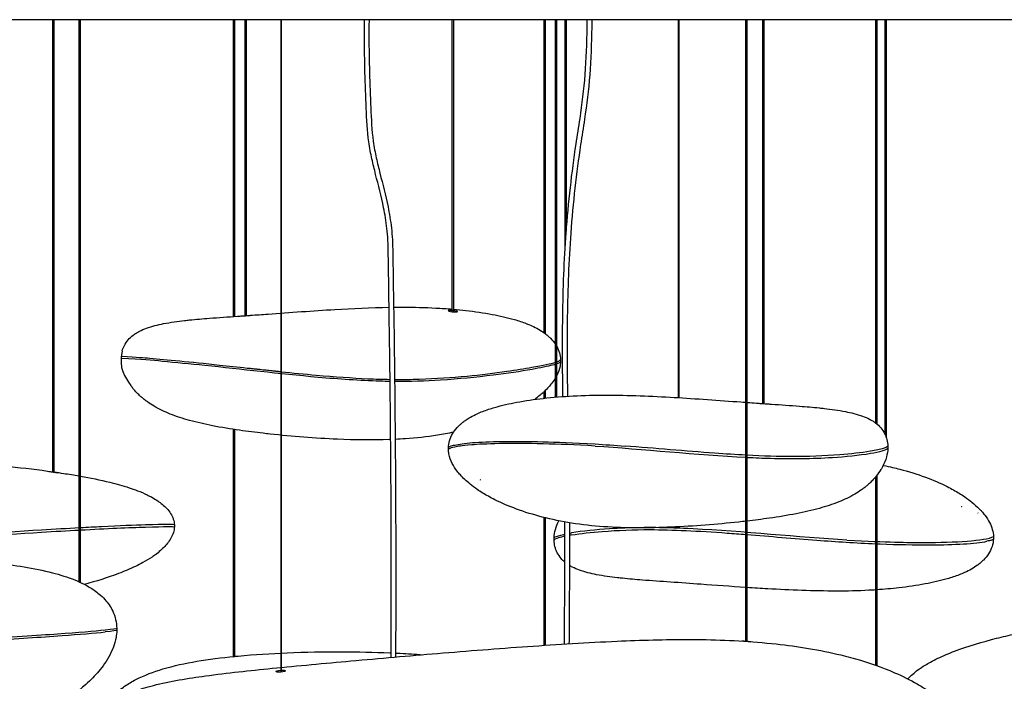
# Model space of a CAD drawing. Header units: centimetres. Extents: x 176 to 739, y 180 to 597.
# Tile 4 of 21: x 214 to 262, y 353 to 385. Entities that reach past the tile are written whole.
import ezdxf

# ---------------------------------------------------------------- set-up
doc = ezdxf.new("R2010")
doc.units = ezdxf.units.CM
doc.layers.add('Livello 01', color=18, linetype='Continuous', true_color=0x000000)
doc.layers.add('Make2D$Visibile$Curve', color=18, linetype='Continuous', true_color=0x000000)

msp = doc.modelspace()

# ---------------------------------------------------------------- linework, layer by layer
at = {"layer": 'Livello 01'}
for points, degree in [([(219.251, 368.553), (219.051, 367.696), (219.384, 367.297), (219.661, 366.878)], 3), ([(225.283, 367.726), (226.402, 367.612), (226.909, 367.551)], 2), ([(254.261, 359.405), (256.295, 359.303), (258.053, 359.279), (260.183, 359.331), (261.153, 359.477), (261.347, 359.578)], 3)]:
    msp.add_open_spline(points, degree=degree, dxfattribs=at)
at = {"layer": 'Make2D$Visibile$Curve', "color": 18, "lineweight": -3, "true_color": 0x000000}
msp.add_lwpolyline([(261.348, 359.577), (261.347, 359.474)], dxfattribs=at)
for points, knots in [([(232.816, 384.559), (226.2, 384.559), (212.408, 384.559), (194.289, 384.559), (181.431, 384.559), (178.336, 384.559), (178.335, 384.559)], [0, 0, 0, 0, 20.176073, 42.050406, 64.035765, 86.985036, 86.985036, 86.985036, 86.985036]), ([(232.216, 364.813), (232.162, 369.637), (232.141, 371.088), (232.118, 372.539), (232.113, 372.857), (232.107, 373.176), (232.101, 373.494), (232.101, 373.541), (232.1, 373.589), (232.098, 373.636), (232.096, 373.731), (232.093, 373.825), (232.088, 373.918), (232.077, 374.106), (232.061, 374.289), (232.041, 374.468), (232.02, 374.644), (231.996, 374.816), (231.969, 374.983), (231.942, 375.15), (231.912, 375.312), (231.88, 375.47), (231.766, 376.036), (231.625, 376.561), (231.493, 377.087), (231.432, 377.333), (231.373, 377.578), (231.316, 377.836), (231.26, 378.096), (231.205, 378.372), (231.164, 378.663), (231.092, 379.178), (231.065, 379.741), (231.041, 380.294), (230.991, 381.439), (230.958, 382.587), (230.955, 383.744), (230.954, 384.015), (230.955, 384.287), (230.958, 384.559)], [38.90909, 38.90909, 38.90909, 38.90909, 43.264529, 43.264529, 43.264529, 44.220239, 44.220239, 44.220239, 44.362708, 44.362708, 44.362708, 44.647644, 44.647644, 44.647644, 45.219411, 45.219411, 45.219411, 45.78499, 45.78499, 45.78499, 46.352332, 46.352332, 46.352332, 48.401266, 48.401266, 48.401266, 49.341027, 49.341027, 49.341027, 50.303887, 50.303887, 50.303887, 51.996047, 51.996047, 51.996047, 55.462286, 55.462286, 55.462286, 56.279169, 56.279169, 56.279169, 56.279169]), ([(231.175, 384.559), (231.172, 384.288), (231.171, 384.016), (231.171, 383.744), (231.174, 382.593), (231.208, 381.445), (231.257, 380.305), (231.28, 379.762), (231.308, 379.196), (231.379, 378.691), (231.419, 378.405), (231.472, 378.138), (231.528, 377.882), (231.584, 377.629), (231.643, 377.382), (231.703, 377.14), (231.837, 376.605), (231.976, 376.092), (232.093, 375.513), (232.125, 375.352), (232.156, 375.187), (232.183, 375.017), (232.211, 374.847), (232.235, 374.672), (232.256, 374.492), (232.277, 374.31), (232.294, 374.122), (232.304, 373.93), (232.309, 373.835), (232.313, 373.738), (232.315, 373.642), (232.316, 373.594), (232.317, 373.546), (232.318, 373.498), (232.324, 373.18), (232.33, 372.861), (232.335, 372.542), (232.413, 367.747), (232.464, 362.948), (232.467, 358.154), (232.468, 356.687), (232.464, 355.221), (232.456, 353.756)], [2.577388, 2.577388, 2.577388, 2.577388, 3.393565, 3.393565, 3.393565, 6.849259, 6.849259, 6.849259, 8.525497, 8.525497, 8.525497, 9.471649, 9.471649, 9.471649, 10.406055, 10.406055, 10.406055, 12.463707, 12.463707, 12.463707, 13.038473, 13.038473, 13.038473, 13.613422, 13.613422, 13.613422, 14.197602, 14.197602, 14.197602, 14.488545, 14.488545, 14.488545, 14.632133, 14.632133, 14.632133, 15.589419, 15.589419, 15.589419, 29.986643, 29.986643, 29.986643, 34.387216, 34.387216, 34.387216, 34.387216]), ([(287.328, 384.559), (287.329, 384.559), (286.723, 384.559), (284.441, 384.559), (281.662, 384.559), (278.14, 384.559), (272.599, 384.559), (264.38, 384.559), (254.778, 384.559), (244.127, 384.559), (236.604, 384.559), (232.844, 384.559)], [0, 0, 0, 0, 9.972505, 19.94501, 25.346355, 30.747701, 41.550392, 52.407913, 63.265435, 74.598986, 85.921471, 85.921471, 85.921471, 85.921471]), ([(240.546, 366.348), (240.526, 367.63), (240.517, 368.913), (240.535, 370.202), (240.554, 371.561), (240.604, 372.922), (240.702, 374.266), (240.756, 374.999), (240.824, 375.727), (240.904, 376.448), (240.984, 377.159), (241.075, 377.863), (241.18, 378.556), (241.242, 378.968), (241.309, 379.376), (241.37, 379.787), (241.474, 380.485), (241.561, 381.19), (241.617, 381.911), (241.676, 382.662), (241.702, 383.429), (241.717, 384.197), (241.719, 384.319), (241.721, 384.441), (241.723, 384.564)], [31.053306, 31.053306, 31.053306, 31.053306, 34.90931, 34.90931, 34.90931, 38.99426, 38.99426, 38.99426, 41.219055, 41.219055, 41.219055, 43.413633, 43.413633, 43.413633, 44.718964, 44.718964, 44.718964, 46.936281, 46.936281, 46.936281, 49.24851, 49.24851, 49.24851, 49.616309, 49.616309, 49.616309, 49.616309]), ([(241.943, 384.559), (241.941, 384.437), (241.939, 384.314), (241.937, 384.192), (241.922, 383.42), (241.896, 382.651), (241.837, 381.895), (241.78, 381.169), (241.692, 380.456), (241.588, 379.754), (241.527, 379.344), (241.459, 378.936), (241.397, 378.524), (241.293, 377.833), (241.202, 377.132), (241.123, 376.424), (241.043, 375.706), (240.975, 374.98), (240.921, 374.25), (240.823, 372.91), (240.774, 371.554), (240.755, 370.199), (240.737, 368.926), (240.746, 367.644), (240.766, 366.361)], [2.572345, 2.572345, 2.572345, 2.572345, 2.94028, 2.94028, 2.94028, 5.263826, 5.263826, 5.263826, 7.497544, 7.497544, 7.497544, 8.802183, 8.802183, 8.802183, 10.988979, 10.988979, 10.988979, 13.205572, 13.205572, 13.205572, 17.277571, 17.277571, 17.277571, 21.123156, 21.123156, 21.123156, 21.123156]), ([(225.442, 370.273), (225.727, 370.294), (226.013, 370.314), (226.295, 370.335), (227.338, 370.411), (228.482, 370.495), (229.518, 370.555), (230.377, 370.604), (231.27, 370.644), (232.148, 370.659)], [5.809986, 5.809986, 5.809986, 5.809986, 6.669544, 6.669544, 6.669544, 9.933717, 9.933717, 9.933717, 12.592422, 12.592422, 12.592422, 12.592422]), ([(232.368, 370.662), (232.522, 370.664), (232.675, 370.665), (232.827, 370.665), (233.349, 370.665), (233.881, 370.654), (234.405, 370.626), (234.67, 370.613), (234.937, 370.595), (235.204, 370.572)], [12.815074, 12.815074, 12.815074, 12.815074, 13.283566, 13.283566, 13.283566, 14.870365, 14.870365, 14.870365, 15.67254, 15.67254, 15.67254, 15.67254]), ([(219.786, 369.318), (219.796, 369.326), (219.81, 369.336), (219.82, 369.344), (219.832, 369.352), (219.843, 369.36), (219.855, 369.368), (219.879, 369.384), (219.903, 369.4), (219.928, 369.415), (219.978, 369.447), (220.029, 369.476), (220.082, 369.503), (220.192, 369.56), (220.308, 369.608), (220.425, 369.651), (220.689, 369.747), (220.973, 369.817), (221.249, 369.87), (221.581, 369.935), (221.928, 369.983), (222.264, 370.021), (222.349, 370.031), (222.427, 370.039), (222.5, 370.047), (222.819, 370.08), (223.142, 370.107), (223.462, 370.132), (223.913, 370.168), (224.365, 370.198), (224.816, 370.229), (224.875, 370.233), (224.934, 370.238), (224.993, 370.242)], [0.000181, 0.000181, 0.000181, 0.000181, 0.042991, 0.042991, 0.042991, 0.086218, 0.086218, 0.086218, 0.17349, 0.17349, 0.17349, 0.351933, 0.351933, 0.351933, 0.728909, 0.728909, 0.728909, 1.589486, 1.589486, 1.589486, 2.619174, 2.619174, 2.619174, 2.856204, 2.856204, 2.856204, 3.822855, 3.822855, 3.822855, 5.180509, 5.180509, 5.180509, 5.359352, 5.359352, 5.359352, 5.359352]), ([(224.993, 370.242), (225.001, 370.242), (225.066, 370.244), (225.35, 370.263), (225.442, 370.273), (225.442, 370.273)], [0.0245923, 0.0245923, 0.0245923, 0.0245923, 0.391079, 0.391079, 0.7878926, 0.7878926, 0.7878926, 0.7878926]), ([(235, 370.495), (235, 370.481), (235.075, 370.456), (235.33, 370.428), (235.45, 370.439), (235.45, 370.454)], [0, 0, 0, 0, 0.370756, 0.370756, 0.7794876, 0.7794876, 0.7794876, 0.7794876]), ([(235.252, 370.568), (235.453, 370.551), (235.654, 370.531), (235.854, 370.508), (236.279, 370.459), (236.71, 370.397), (237.13, 370.318), (237.487, 370.251), (237.85, 370.17), (238.197, 370.069), (238.39, 370.013), (238.586, 369.949), (238.773, 369.876), (238.861, 369.842), (238.949, 369.806), (239.034, 369.768), (239.148, 369.716), (239.259, 369.661), (239.366, 369.6), (239.464, 369.544), (239.554, 369.486), (239.643, 369.422)], [15.721186, 15.721186, 15.721186, 15.721186, 16.326248, 16.326248, 16.326248, 17.618802, 17.618802, 17.618802, 18.720216, 18.720216, 18.720216, 19.335183, 19.335183, 19.335183, 19.622232, 19.622232, 19.622232, 20.00468, 20.00468, 20.00468, 20.352912, 20.352912, 20.352912, 20.352912]), ([(219.251, 368.553), (219.276, 368.641), (219.309, 368.727), (219.352, 368.809), (219.402, 368.907), (219.463, 368.999), (219.535, 369.083), (219.61, 369.17), (219.694, 369.249), (219.786, 369.318)], [0.3699809, 0.3699809, 0.3699809, 0.3699809, 0.6491848, 0.6491848, 0.6491848, 0.9821496, 0.9821496, 0.9821496, 1.3307877, 1.3307877, 1.3307877, 1.3307877]), ([(239.643, 369.422), (239.699, 369.382), (239.752, 369.339), (239.804, 369.295), (239.808, 369.291), (239.813, 369.287), (239.819, 369.282), (239.863, 369.244), (239.906, 369.204), (239.947, 369.162), (240.035, 369.072), (240.116, 368.974), (240.186, 368.867), (240.187, 368.865), (240.189, 368.863), (240.19, 368.861)], [0.0902388, 0.0902388, 0.0902388, 0.0902388, 0.3087749, 0.3087749, 0.3087749, 0.3303397, 0.3303397, 0.3303397, 0.5180425, 0.5180425, 0.5180425, 0.9239575, 0.9239575, 0.9239575, 0.9312179, 0.9312179, 0.9312179, 0.9312179]), ([(232.193, 367.077), (232.034, 367.079), (231.875, 367.083), (230.712, 367.116), (229.718, 367.185), (226.798, 367.444), (225.019, 367.664), (222.518, 367.918), (221.836, 367.985), (220.684, 368.097), (220.227, 368.137), (219.195, 368.193)], [7.316778, 7.316778, 7.316778, 7.316778, 7.795468, 7.795468, 10.798067, 10.798067, 16.554203, 16.554203, 18.890988, 18.890988, 20.708988, 20.708988, 20.708988, 20.708988]), ([(220.589, 368.202), (221.367, 368.135), (222.533, 368.025), (224.378, 367.825), (224.824, 367.776), (225.283, 367.726)], [-18.164248, -18.164248, -18.164248, -18.164248, -14.029247, -14.029247, -12.786787, -12.786787, -12.786787, -12.786787]), ([(240.426, 368.009), (240.367, 367.972), (240.357, 367.967), (240.318, 367.949), (240.285, 367.936), (240.244, 367.922)], [0, 0, 0, 0, 0.1802336, 0.1802336, 0.5826325, 0.5826325, 0.5826325, 0.5826325]), ([(226.936, 367.548), (227.493, 367.49), (228.056, 367.435), (229.519, 367.303), (230.348, 367.245), (231.484, 367.194), (231.833, 367.183), (232.175, 367.178)], [-11.333295, -11.333295, -11.333295, -11.333295, -9.893623, -9.893623, -7.57216, -7.57216, -6.494524, -6.494524, -6.494524, -6.494524]), ([(239.054, 367.661), (238.485, 367.559), (237.858, 367.462), (236.349, 367.276), (235.505, 367.193), (233.897, 367.093), (233.157, 367.071), (232.411, 367.075)], [0, 0, 0, 0, 2.198088, 2.198088, 4.847535, 4.847535, 7.098457, 7.098457, 7.098457, 7.098457]), ([(232.415, 367.175), (232.821, 367.172), (233.216, 367.176), (234.395, 367.213), (235.16, 367.265), (236.574, 367.401), (237.223, 367.481), (237.84, 367.568)], [-6.240676, -6.240676, -6.240676, -6.240676, -4.945371, -4.945371, -2.319652, -2.319652, 0, 0, 0, 0]), ([(220.137, 366.354), (220.075, 366.41), (220.015, 366.468), (219.956, 366.528), (219.89, 366.597), (219.826, 366.669), (219.765, 366.743), (219.73, 366.787), (219.695, 366.832), (219.661, 366.878)], [0.1230599, 0.1230599, 0.1230599, 0.1230599, 0.3742718, 0.3742718, 0.3742718, 0.6619734, 0.6619734, 0.6619734, 0.8326807, 0.8326807, 0.8326807, 0.8326807]), ([(240.191, 367.265), (240.135, 367.168), (240.072, 367.075), (240.004, 366.987), (239.956, 366.925), (239.906, 366.865), (239.853, 366.806), (239.785, 366.73), (239.712, 366.657), (239.638, 366.587)], [0.9341707, 0.9341707, 0.9341707, 0.9341707, 1.2745296, 1.2745296, 1.2745296, 1.5142603, 1.5142603, 1.5142603, 1.8266795, 1.8266795, 1.8266795, 1.8266795]), ([(232.171, 364.265), (231.33, 364.235), (230.486, 364.248), (229.652, 364.283), (228.576, 364.329), (227.462, 364.417), (226.398, 364.532), (226.278, 364.545), (226.167, 364.557), (226.065, 364.569), (225.686, 364.612), (225.299, 364.661), (224.92, 364.715), (224.488, 364.777), (224.048, 364.848), (223.618, 364.933), (223.247, 365.006), (222.869, 365.091), (222.503, 365.192), (222.189, 365.279), (221.873, 365.381), (221.569, 365.502), (221.304, 365.608), (221.045, 365.73), (220.799, 365.875), (220.685, 365.941), (220.575, 366.013), (220.468, 366.089), (220.416, 366.126), (220.365, 366.165), (220.315, 366.204), (220.29, 366.224), (220.266, 366.244), (220.242, 366.264), (220.227, 366.276), (220.169, 366.326), (220.143, 366.349)], [8.207474, 8.207474, 8.207474, 8.207474, 10.737997, 10.737997, 10.737997, 14.038313, 14.038313, 14.038313, 14.377937, 14.377937, 14.377937, 15.547607, 15.547607, 15.547607, 16.882474, 16.882474, 16.882474, 18.03789, 18.03789, 18.03789, 19.027132, 19.027132, 19.027132, 19.885397, 19.885397, 19.885397, 20.280174, 20.280174, 20.280174, 20.471534, 20.471534, 20.471534, 20.565965, 20.565965, 20.565965, 20.690317, 20.690317, 20.690317, 20.690317]), ([(235.866, 365.221), (235.932, 365.266), (236.001, 365.308), (236.074, 365.35), (236.181, 365.411), (236.292, 365.466), (236.406, 365.518), (236.491, 365.556), (236.579, 365.592), (236.666, 365.626), (236.854, 365.699), (237.05, 365.763), (237.243, 365.819), (237.59, 365.92), (237.953, 366.001), (238.309, 366.068), (238.729, 366.147), (239.161, 366.209), (239.586, 366.258), (240.067, 366.313), (240.553, 366.351), (241.035, 366.376), (241.559, 366.404), (242.091, 366.415), (242.612, 366.415), (243.703, 366.415), (244.839, 366.367), (245.922, 366.305), (246.957, 366.245), (248.102, 366.161), (249.145, 366.085), (249.427, 366.064), (249.712, 366.044), (249.998, 366.023)], [0.123756, 0.123756, 0.123756, 0.123756, 0.381897, 0.381897, 0.381897, 0.764345, 0.764345, 0.764345, 1.051394, 1.051394, 1.051394, 1.666361, 1.666361, 1.666361, 2.767775, 2.767775, 2.767775, 4.060329, 4.060329, 4.060329, 5.516212, 5.516212, 5.516212, 7.103011, 7.103011, 7.103011, 10.45286, 10.45286, 10.45286, 13.717033, 13.717033, 13.717033, 14.576587, 14.576587, 14.576587, 14.576587]), ([(239.592, 366.544), (239.525, 366.483), (239.456, 366.423), (239.385, 366.366), (239.318, 366.312), (239.25, 366.259), (239.181, 366.209)], [0.2460688, 0.2460688, 0.2460688, 0.2460688, 0.524727, 0.524727, 0.524727, 0.7865184, 0.7865184, 0.7865184, 0.7865184]), ([(249.998, 366.023), (250.004, 366.023), (250.076, 366.015), (250.361, 365.994), (250.448, 365.991), (250.448, 365.992)], [0.0179167, 0.0179167, 0.0179167, 0.0179167, 0.386178, 0.386178, 0.7869988, 0.7869988, 0.7869988, 0.7869988]), ([(250.447, 365.992), (250.506, 365.988), (250.565, 365.983), (250.624, 365.979), (251.075, 365.948), (251.526, 365.918), (251.978, 365.882), (252.298, 365.857), (252.62, 365.83), (252.94, 365.797), (253.013, 365.789), (253.091, 365.781), (253.175, 365.771), (253.511, 365.733), (253.859, 365.685), (254.19, 365.62), (254.466, 365.567), (254.751, 365.497), (255.015, 365.401), (255.132, 365.358), (255.247, 365.31), (255.358, 365.253), (255.41, 365.226), (255.462, 365.197), (255.512, 365.165), (255.537, 365.15), (255.561, 365.134), (255.585, 365.118), (255.596, 365.11), (255.608, 365.102), (255.62, 365.094), (255.63, 365.086), (255.644, 365.076), (255.654, 365.068)], [15.027162, 15.027162, 15.027162, 15.027162, 15.206068, 15.206068, 15.206068, 16.563722, 16.563722, 16.563722, 17.530373, 17.530373, 17.530373, 17.767403, 17.767403, 17.767403, 18.797091, 18.797091, 18.797091, 19.657668, 19.657668, 19.657668, 20.034644, 20.034644, 20.034644, 20.213087, 20.213087, 20.213087, 20.300359, 20.300359, 20.300359, 20.343586, 20.343586, 20.343586, 20.386396, 20.386396, 20.386396, 20.386396]), ([(235.017, 363.952), (235.038, 364.189), (235.123, 364.416), (235.254, 364.617), (235.323, 364.724), (235.405, 364.822), (235.493, 364.912), (235.534, 364.954), (235.577, 364.994), (235.621, 365.032), (235.626, 365.037), (235.631, 365.041), (235.636, 365.045), (235.685, 365.087), (235.736, 365.128), (235.793, 365.169)], [0.392665, 0.392665, 0.392665, 0.392665, 1.153661, 1.153661, 1.153661, 1.559576, 1.559576, 1.559576, 1.747279, 1.747279, 1.747279, 1.768844, 1.768844, 1.768844, 1.976973, 1.976973, 1.976973, 1.976973]), ([(255.654, 365.068), (255.746, 364.999), (255.83, 364.92), (255.905, 364.833), (255.976, 364.749), (256.038, 364.657), (256.088, 364.559), (256.185, 364.371), (256.235, 364.163), (256.242, 363.952)], [0.029504, 0.029504, 0.029504, 0.029504, 0.378142, 0.378142, 0.378142, 0.711107, 0.711107, 0.711107, 1.352224, 1.352224, 1.352224, 1.352224]), ([(232.237, 353.739), (232.246, 355.211), (232.25, 356.683), (232.249, 358.154), (232.248, 360.373), (232.236, 362.593), (232.216, 364.813)], [24.451902, 24.451902, 24.451902, 24.451902, 28.870234, 28.870234, 28.870234, 35.5343, 35.5343, 35.5343, 35.5343]), ([(235.261, 364.622), (235.003, 364.567), (234.742, 364.519), (234.482, 364.478), (233.971, 364.396), (233.449, 364.34), (232.931, 364.305), (232.768, 364.294), (232.605, 364.284), (232.441, 364.277)], [5.085759, 5.085759, 5.085759, 5.085759, 5.881476, 5.881476, 5.881476, 7.445098, 7.445098, 7.445098, 7.936918, 7.936918, 7.936918, 7.936918]), ([(235.331, 364.004), (235.507, 364.043), (235.802, 364.086), (236.549, 364.149), (237.032, 364.167), (238.245, 364.182), (238.873, 364.177), (240.253, 364.144), (241.017, 364.115), (242.099, 364.054)], [0, 0, 0, 0, 1.778279, 1.778279, 3.558492, 3.558492, 5.703006, 5.703006, 7.807087, 7.807087, 7.807087, 7.807087]), ([(242.099, 363.952), (241.112, 364.012), (240.364, 364.041), (238.825, 364.077), (238.088, 364.081), (236.854, 364.058), (236.443, 364.035), (235.842, 363.988), (235.706, 363.969), (235.59, 363.952)], [-7.268111, -7.268111, -7.268111, -7.268111, -5.458814, -5.458814, -3.662088, -3.662088, -1.792787, -1.792787, 0, 0, 0, 0]), ([(249.386, 363.511), (248.903, 363.537), (248.398, 363.569), (246.478, 363.709), (244.979, 363.844), (243.547, 363.952)], [2.561117, 2.561117, 2.561117, 2.561117, 4.091459, 4.091459, 8.181671, 8.181671, 8.181671, 8.181671]), ([(235.328, 363.907), (235.194, 363.88), (235.073, 363.849), (235.021, 363.805), (235.015, 363.797), (235.013, 363.789)], [-4.710035, -4.710035, -4.710035, -4.710035, -3.430318, -3.430318, -3.157864, -3.157864, -3.157864, -3.157864]), ([(235.802, 362.337), (235.727, 362.407), (235.655, 362.48), (235.587, 362.556), (235.534, 362.615), (235.484, 362.675), (235.436, 362.737), (235.346, 362.853), (235.266, 362.976), (235.199, 363.106), (235.124, 363.254), (235.067, 363.41), (235.037, 363.572)], [0, 0, 0, 0, 0.312419, 0.312419, 0.312419, 0.55215, 0.55215, 0.55215, 0.998608, 0.998608, 0.998608, 1.508837, 1.508837, 1.508837, 1.508837]), ([(249.438, 363.408), (249.829, 363.387), (250.21, 363.371), (251.588, 363.331), (252.586, 363.343), (254.196, 363.445), (254.869, 363.511), (255.399, 363.602)], [7.191077, 7.191077, 7.191077, 7.191077, 8.385207, 8.385207, 11.663795, 11.663795, 13.767138, 13.767138, 13.767138, 13.767138]), ([(255.401, 363.702), (254.949, 363.626), (254.45, 363.574), (253.161, 363.472), (252.389, 363.442), (251.605, 363.444)], [0, 0, 0, 0, 1.704711, 1.704711, 4.11247, 4.11247, 4.11247, 4.11247]), ([(256.242, 363.843), (256.237, 363.703), (256.214, 363.564), (256.177, 363.429), (256.131, 363.262), (256.063, 363.101), (255.981, 362.949), (255.959, 362.907), (255.935, 362.866), (255.911, 362.826), (255.84, 362.71), (255.76, 362.598), (255.674, 362.493), (255.614, 362.419), (255.55, 362.347), (255.483, 362.278), (255.427, 362.22), (255.369, 362.164), (255.309, 362.11)], [0.066049, 0.066049, 0.066049, 0.066049, 0.488986, 0.488986, 0.488986, 1.011014, 1.011014, 1.011014, 1.152728, 1.152728, 1.152728, 1.562228, 1.562228, 1.562228, 1.849929, 1.849929, 1.849929, 2.09298, 2.09298, 2.09298, 2.09298]), ([(255.399, 363.602), (255.843, 363.677), (256.197, 363.775), (256.241, 363.841), (256.242, 363.845), (256.242, 363.848)], [0, 0, 0, 0, 1.786666, 1.786666, 1.884784, 1.884784, 1.884784, 1.884784]), ([(256.242, 363.947), (256.236, 363.92), (256.16, 363.881), (255.876, 363.795), (255.664, 363.747), (255.401, 363.702)], [0.054105, 0.054105, 0.054105, 0.054105, 0.933089, 0.933089, 1.865894, 1.865894, 1.865894, 1.865894]), ([(207.836, 363.399), (208.025, 363.391), (208.213, 363.383), (208.401, 363.374), (209.292, 363.331), (210.191, 363.275), (211.08, 363.208), (211.99, 363.14), (212.918, 363.059), (213.824, 362.963), (214.508, 362.891), (215.213, 362.807), (215.902, 362.71)], [13.709175, 13.709175, 13.709175, 13.709175, 14.275684, 14.275684, 14.275684, 16.962694, 16.962694, 16.962694, 19.722785, 19.722785, 19.722785, 21.81818, 21.81818, 21.81818, 21.81818]), ([(256.017, 363.017), (256.365, 362.946), (256.593, 362.893), (256.819, 362.834), (257.238, 362.726), (257.656, 362.597), (258.061, 362.448), (258.419, 362.316), (258.77, 362.167), (259.109, 361.997), (259.213, 361.944), (259.316, 361.89), (259.417, 361.834), (259.602, 361.73), (259.784, 361.619), (259.958, 361.5), (260.077, 361.418), (260.193, 361.332), (260.305, 361.241), (260.428, 361.141), (260.546, 361.035), (260.658, 360.922)], [15.580837, 15.580837, 15.580837, 15.580837, 16.286629, 16.286629, 16.286629, 17.596551, 17.596551, 17.596551, 18.749502, 18.749502, 18.749502, 19.102823, 19.102823, 19.102823, 19.748681, 19.748681, 19.748681, 20.189298, 20.189298, 20.189298, 20.673316, 20.673316, 20.673316, 20.673316]), ([(215.927, 362.675), (215.779, 362.695), (215.703, 362.713), (215.701, 362.719), (215.701, 362.72), (215.702, 362.72)], [0, 0, 0, 0, 0.394548, 0.394548, 0.4231592, 0.4231592, 0.4231592, 0.4231592]), ([(215.949, 362.703), (216.109, 362.68), (216.268, 362.657), (216.425, 362.632), (216.67, 362.594), (216.921, 362.554), (217.172, 362.509)], [21.865303, 21.865303, 21.865303, 21.865303, 22.351974, 22.351974, 22.351974, 23.116131, 23.116131, 23.116131, 23.116131]), ([(217.222, 362.5), (217.705, 362.414), (218.192, 362.315), (218.654, 362.201), (218.964, 362.125), (219.278, 362.039), (219.58, 361.94), (219.717, 361.895), (219.854, 361.847), (219.988, 361.795), (220.144, 361.735), (220.301, 361.669), (220.452, 361.596)], [23.166383, 23.166383, 23.166383, 23.166383, 24.63198, 24.63198, 24.63198, 25.599849, 25.599849, 25.599849, 26.035715, 26.035715, 26.035715, 26.543389, 26.543389, 26.543389, 26.543389]), ([(249.384, 360.32), (249.381, 360.32), (249.377, 360.319), (249.374, 360.319), (249.272, 360.307), (249.161, 360.295), (249.041, 360.282), (247.977, 360.167), (246.864, 360.079), (245.788, 360.033), (244.702, 359.987), (243.601, 359.98), (242.508, 360.055), (241.991, 360.09), (241.469, 360.146), (240.958, 360.228), (240.482, 360.303), (240.006, 360.402), (239.541, 360.522), (239.122, 360.631), (238.704, 360.759), (238.299, 360.909), (237.941, 361.04), (237.589, 361.19), (237.251, 361.36), (237.147, 361.412), (237.044, 361.466), (236.943, 361.523), (236.758, 361.626), (236.576, 361.737), (236.402, 361.857), (236.283, 361.939), (236.167, 362.025), (236.055, 362.116), (235.968, 362.186), (235.883, 362.26), (235.802, 362.337)], [6.326507, 6.326507, 6.326507, 6.326507, 6.336291, 6.336291, 6.336291, 6.675915, 6.675915, 6.675915, 9.976231, 9.976231, 9.976231, 13.26913, 13.26913, 13.26913, 14.832752, 14.832752, 14.832752, 16.286832, 16.286832, 16.286832, 17.596754, 17.596754, 17.596754, 18.749705, 18.749705, 18.749705, 19.103026, 19.103026, 19.103026, 19.748885, 19.748885, 19.748885, 20.189501, 20.189501, 20.189501, 20.531803, 20.531803, 20.531803, 20.531803]), ([(255.302, 362.104), (255.302, 362.105), (255.303, 362.105), (255.304, 362.108), (255.304, 362.11), (255.305, 362.113)], [-34.483924, -34.483924, -34.483924, -34.483924, -34.181044, -34.181044, -32.864585, -32.864585, -32.864585, -32.864585]), ([(220.452, 361.596), (220.53, 361.559), (220.607, 361.519), (220.683, 361.477), (220.779, 361.424), (220.874, 361.366), (220.966, 361.304), (221.122, 361.198), (221.274, 361.076), (221.403, 360.936), (221.541, 360.787), (221.656, 360.614), (221.719, 360.42), (221.748, 360.33), (221.765, 360.239), (221.77, 360.146)], [0.239459, 0.239459, 0.239459, 0.239459, 0.500759, 0.500759, 0.500759, 0.833937, 0.833937, 0.833937, 1.409318, 1.409318, 1.409318, 2.024889, 2.024889, 2.024889, 2.305504, 2.305504, 2.305504, 2.305504]), ([(255.218, 362.031), (255.209, 362.023), (255.202, 362.017), (255.198, 362.014), (255.174, 361.994), (255.149, 361.974), (255.125, 361.954), (255.075, 361.915), (255.024, 361.876), (254.972, 361.839), (254.865, 361.763), (254.754, 361.691), (254.641, 361.625), (254.394, 361.48), (254.135, 361.358), (253.871, 361.252), (253.567, 361.131), (253.251, 361.029), (252.937, 360.942), (252.571, 360.841), (252.193, 360.756), (251.821, 360.683), (251.392, 360.598), (250.952, 360.527), (250.519, 360.465), (250.161, 360.414), (249.797, 360.368), (249.437, 360.326)], [0.114335, 0.114335, 0.114335, 0.114335, 0.148263, 0.148263, 0.148263, 0.242694, 0.242694, 0.242694, 0.434054, 0.434054, 0.434054, 0.828831, 0.828831, 0.828831, 1.687096, 1.687096, 1.687096, 2.676338, 2.676338, 2.676338, 3.831754, 3.831754, 3.831754, 5.166621, 5.166621, 5.166621, 6.272118, 6.272118, 6.272118, 6.272118]), ([(260.658, 360.922), (260.697, 360.882), (260.736, 360.842), (260.773, 360.8), (260.826, 360.742), (260.876, 360.682), (260.924, 360.619), (261.013, 360.503), (261.094, 360.38), (261.16, 360.25), (261.268, 360.04), (261.337, 359.812), (261.347, 359.578)], [0.14168, 0.14168, 0.14168, 0.14168, 0.312419, 0.312419, 0.312419, 0.55215, 0.55215, 0.55215, 0.998608, 0.998608, 0.998608, 1.72442, 1.72442, 1.72442, 1.72442]), ([(240.118, 359.508), (240.122, 359.65), (240.145, 359.79), (240.183, 359.927), (240.222, 360.069), (240.277, 360.207), (240.343, 360.339)], [0.059998, 0.059998, 0.059998, 0.059998, 0.4889855, 0.4889855, 0.4889855, 0.9327659, 0.9327659, 0.9327659, 0.9327659]), ([(240.617, 354.386), (240.619, 354.765), (240.621, 355.145), (240.623, 355.524), (240.63, 356.55), (240.639, 357.575), (240.643, 358.601), (240.644, 359.127), (240.645, 359.652), (240.643, 360.178), (240.642, 360.212), (240.642, 360.247), (240.642, 360.281)], [19.078407, 19.078407, 19.078407, 19.078407, 20.216854, 20.216854, 20.216854, 23.29389, 23.29389, 23.29389, 24.870927, 24.870927, 24.870927, 24.974138, 24.974138, 24.974138, 24.974138]), ([(240.862, 360.244), (240.862, 360.222), (240.862, 360.201), (240.862, 360.179), (240.865, 359.653), (240.864, 359.127), (240.862, 358.6), (240.859, 357.574), (240.85, 356.548), (240.843, 355.523), (240.841, 355.148), (240.839, 354.773), (240.837, 354.398)], [27.246091, 27.246091, 27.246091, 27.246091, 27.311077, 27.311077, 27.311077, 28.890202, 28.890202, 28.890202, 31.968086, 31.968086, 31.968086, 33.093221, 33.093221, 33.093221, 33.093221]), ([(217.172, 359.996), (216.602, 359.965), (215.987, 359.93), (213.146, 359.757), (210.693, 359.589), (208.714, 359.471)], [-7.981036, -7.981036, -7.981036, -7.981036, -6.168856, -6.168856, 0, 0, 0, 0]), ([(208.714, 359.369), (210.882, 359.499), (213.242, 359.663), (215.986, 359.828), (216.6, 359.864), (217.175, 359.895)], [-12.393364, -12.393364, -12.393364, -12.393364, -6.194542, -6.194542, -4.301503, -4.301503, -4.301503, -4.301503]), ([(220.374, 360.14), (219.842, 360.125), (219.124, 360.095), (217.925, 360.036), (217.584, 360.018), (217.225, 359.999)], [-12.33114, -12.33114, -12.33114, -12.33114, -9.183543, -9.183543, -8.036556, -8.036556, -8.036556, -8.036556]), ([(221.762, 359.96), (221.757, 359.919), (221.749, 359.879), (221.74, 359.84), (221.693, 359.646), (221.597, 359.467), (221.48, 359.307), (221.371, 359.158), (221.239, 359.022), (221.1, 358.9), (221.021, 358.83), (220.938, 358.764), (220.854, 358.701), (220.8, 358.662), (220.745, 358.623), (220.69, 358.586)], [0.074393, 0.074393, 0.074393, 0.074393, 0.197585, 0.197585, 0.197585, 0.803024, 0.803024, 0.803024, 1.366308, 1.366308, 1.366308, 1.684276, 1.684276, 1.684276, 1.884836, 1.884836, 1.884836, 1.884836]), ([(240.117, 359.507), (240.117, 359.511), (240.119, 359.515), (240.152, 359.566), (240.357, 359.631), (240.644, 359.694)], [-1.901237, -1.901237, -1.901237, -1.901237, -1.786748, -1.786748, -0.452978, -0.452978, -0.452978, -0.452978]), ([(246.837, 359.952), (246.067, 359.986), (245.924, 359.991), (244.772, 360.025), (243.774, 360.013), (242.164, 359.91), (241.491, 359.844), (240.961, 359.756)], [7.925973, 7.925973, 7.925973, 7.925973, 8.384746, 8.384746, 11.663943, 11.663943, 13.767043, 13.767043, 13.767043, 13.767043]), ([(240.965, 359.655), (241.415, 359.731), (241.912, 359.783), (243.199, 359.884), (243.971, 359.914), (244.754, 359.913)], [0.007276, 0.007276, 0.007276, 0.007276, 1.704083, 1.704083, 4.111826, 4.111826, 4.111826, 4.111826]), ([(244.754, 359.913), (245.815, 359.91), (247.087, 359.851), (248.78, 359.728), (249.081, 359.705), (249.384, 359.681)], [0, 0, 0, 0, 4.091459, 4.091459, 4.957382, 4.957382, 4.957382, 4.957382]), ([(240.645, 359.594), (240.523, 359.568), (240.42, 359.542), (240.194, 359.473), (240.118, 359.433), (240.117, 359.406)], [-1.460115, -1.460115, -1.460115, -1.460115, -0.933437, -0.933437, -0.015335, -0.015335, -0.015335, -0.015335]), ([(240.641, 358.339), (240.574, 358.396), (240.512, 358.457), (240.455, 358.524), (240.383, 358.608), (240.322, 358.699), (240.272, 358.797), (240.175, 358.986), (240.124, 359.193), (240.118, 359.405)], [0.113053, 0.113053, 0.113053, 0.113053, 0.378524, 0.378524, 0.378524, 0.711489, 0.711489, 0.711489, 1.352607, 1.352607, 1.352607, 1.352607]), ([(255.707, 359.229), (255.762, 359.227), (255.816, 359.225), (256.717, 359.189), (257.524, 359.177), (259.445, 359.181), (260.493, 359.235), (261.029, 359.352)], [2.931643, 2.931643, 2.931643, 2.931643, 3.09694, 3.09694, 5.655677, 5.655677, 9.258291, 9.258291, 9.258291, 9.258291]), ([(261.347, 359.474), (261.338, 359.211), (261.25, 358.96), (261.106, 358.74), (261.036, 358.632), (260.955, 358.534), (260.867, 358.444), (260.826, 358.403), (260.783, 358.363), (260.739, 358.324), (260.733, 358.319), (260.728, 358.315), (260.724, 358.311), (260.674, 358.268), (260.622, 358.227), (260.568, 358.188)], [0.319251, 0.319251, 0.319251, 0.319251, 1.153715, 1.153715, 1.153715, 1.55963, 1.55963, 1.55963, 1.747333, 1.747333, 1.747333, 1.768897, 1.768897, 1.768897, 1.980942, 1.980942, 1.980942, 1.980942]), ([(208.034, 358.612), (208.324, 358.603), (208.613, 358.593), (208.9, 358.582), (209.148, 358.573), (209.421, 358.562), (209.718, 358.548), (210.829, 358.498), (212.013, 358.423), (213.119, 358.301), (214.019, 358.202), (214.998, 358.057), (215.874, 357.829), (216.241, 357.734), (216.608, 357.62), (216.956, 357.479), (217.111, 357.417), (217.264, 357.348), (217.412, 357.273), (217.579, 357.187), (217.743, 357.092), (217.897, 356.984)], [30.73976, 30.73976, 30.73976, 30.73976, 31.608179, 31.608179, 31.608179, 32.427337, 32.427337, 32.427337, 35.839813, 35.839813, 35.839813, 38.649106, 38.649106, 38.649106, 39.799204, 39.799204, 39.799204, 40.307611, 40.307611, 40.307611, 40.884476, 40.884476, 40.884476, 40.884476]), ([(220.69, 358.586), (220.548, 358.491), (220.4, 358.402), (220.25, 358.32), (220.133, 358.256), (220.014, 358.196), (219.894, 358.138), (219.629, 358.011), (219.353, 357.896), (219.078, 357.792), (218.547, 357.591), (217.979, 357.416), (217.423, 357.267)], [0.001277, 0.001277, 0.001277, 0.001277, 0.516474, 0.516474, 0.516474, 0.91615, 0.91615, 0.91615, 1.803425, 1.803425, 1.803425, 3.542371, 3.542371, 3.542371, 3.542371]), ([(249.384, 357.118), (248.658, 357.166), (247.914, 357.22), (247.215, 357.272), (246.726, 357.307), (246.227, 357.343), (245.736, 357.377), (245.285, 357.408), (244.833, 357.439), (244.382, 357.474), (244.062, 357.499), (243.739, 357.527), (243.42, 357.56), (243.347, 357.567), (243.269, 357.576), (243.184, 357.585), (242.848, 357.624), (242.501, 357.671), (242.169, 357.736), (241.893, 357.79), (241.609, 357.859), (241.345, 357.955), (241.228, 357.998), (241.112, 358.047), (241.002, 358.104), (240.954, 358.129), (240.907, 358.155), (240.861, 358.183)], [11.532186, 11.532186, 11.532186, 11.532186, 13.718302, 13.718302, 13.718302, 15.207337, 15.207337, 15.207337, 16.564991, 16.564991, 16.564991, 17.531642, 17.531642, 17.531642, 17.768672, 17.768672, 17.768672, 18.79836, 18.79836, 18.79836, 19.658937, 19.658937, 19.658937, 20.035913, 20.035913, 20.035913, 20.198877, 20.198877, 20.198877, 20.198877]), ([(260.568, 358.188), (260.478, 358.122), (260.386, 358.064), (260.286, 358.006), (260.179, 357.945), (260.068, 357.89), (259.954, 357.839), (259.869, 357.8), (259.781, 357.764), (259.693, 357.73), (259.506, 357.658), (259.31, 357.594), (259.117, 357.537), (258.77, 357.437), (258.407, 357.355), (258.05, 357.288), (257.63, 357.209), (257.199, 357.147), (256.774, 357.099), (256.421, 357.058), (256.066, 357.027), (255.711, 357.003)], [0.028483, 0.028483, 0.028483, 0.028483, 0.383166, 0.383166, 0.383166, 0.765614, 0.765614, 0.765614, 1.052663, 1.052663, 1.052663, 1.66763, 1.66763, 1.66763, 2.769044, 2.769044, 2.769044, 4.061598, 4.061598, 4.061598, 5.128994, 5.128994, 5.128994, 5.128994]), ([(217.897, 356.984), (217.98, 356.927), (218.06, 356.866), (218.137, 356.801), (218.233, 356.72), (218.324, 356.633), (218.409, 356.54), (218.562, 356.37), (218.692, 356.182), (218.79, 355.973), (218.914, 355.711), (218.979, 355.431), (218.986, 355.144)], [0.278802, 0.278802, 0.278802, 0.278802, 0.586743, 0.586743, 0.586743, 0.970087, 0.970087, 0.970087, 1.66419, 1.66419, 1.66419, 2.538221, 2.538221, 2.538221, 2.538221]), ([(255.659, 357), (255.548, 356.992), (255.436, 356.986), (255.325, 356.98), (254.801, 356.953), (254.269, 356.941), (253.747, 356.942), (252.657, 356.942), (251.52, 356.99), (250.438, 357.052), (250.113, 357.071), (249.777, 357.092), (249.438, 357.114)], [5.181327, 5.181327, 5.181327, 5.181327, 5.517481, 5.517481, 5.517481, 7.10428, 7.10428, 7.10428, 10.454129, 10.454129, 10.454129, 11.478177, 11.478177, 11.478177, 11.478177]), ([(180.851, 354.461), (182.179, 354.464), (183.626, 354.451), (186.78, 354.411), (188.497, 354.382), (193.595, 354.321), (197.418, 354.29), (203.562, 354.347), (205.433, 354.38), (209.017, 354.486), (210.758, 354.561), (213.882, 354.724), (215.121, 354.806), (217.125, 354.95), (217.912, 355.013), (218.424, 355.068)], [0, 0, 0, 0, 4.921327, 4.921327, 10.419771, 10.419771, 20.515139, 20.515139, 25.036139, 25.036139, 29.56528, 29.56528, 34.560845, 34.560845, 39.487933, 39.487933, 39.487933, 39.487933]), ([(183.098, 354.353), (184.526, 354.341), (186.037, 354.318), (189.224, 354.271), (190.905, 354.25), (195.92, 354.209), (199.624, 354.196), (205.261, 354.277), (206.911, 354.321), (210.117, 354.431), (211.559, 354.499), (214.143, 354.642), (215.3, 354.718), (217.165, 354.855), (217.922, 354.916), (218.424, 354.965)], [0, 0, 0, 0, 4.058249, 4.058249, 8.420372, 8.420372, 16.76411, 16.76411, 21.373965, 21.373965, 27.078067, 27.078067, 32.643354, 32.643354, 37.045555, 37.045555, 37.045555, 37.045555]), ([(218.986, 355.038), (218.983, 354.923), (218.971, 354.808), (218.95, 354.694), (218.922, 354.54), (218.878, 354.387), (218.823, 354.24)], [0.0510013, 0.0510013, 0.0510013, 0.0510013, 0.397574, 0.397574, 0.397574, 0.8717634, 0.8717634, 0.8717634, 0.8717634]), ([(219.036, 351.736), (219.084, 351.763), (219.131, 351.789), (219.179, 351.814), (219.235, 351.843), (219.292, 351.871), (219.349, 351.898), (219.488, 351.964), (219.63, 352.023), (219.774, 352.078), (220.092, 352.2), (220.427, 352.3), (220.758, 352.384), (221.553, 352.588), (222.449, 352.731), (223.266, 352.842), (224.335, 352.988), (225.398, 353.101), (226.492, 353.21), (227.746, 353.335), (229.025, 353.45), (230.301, 353.565), (231.687, 353.689), (233.099, 353.814), (234.483, 353.929), (235.946, 354.051), (237.393, 354.165), (238.839, 354.266), (240.298, 354.369), (241.719, 354.457), (243.167, 354.521), (244.296, 354.57), (245.497, 354.606), (246.634, 354.604), (246.834, 354.603), (247.036, 354.602), (247.237, 354.599), (248.431, 354.582), (249.647, 354.52), (250.852, 354.386), (251.898, 354.271), (252.939, 354.103), (253.966, 353.854), (254.123, 353.816), (254.28, 353.776), (254.519, 353.712), (254.601, 353.69), (254.684, 353.666), (255.327, 353.484), (255.963, 353.264), (256.57, 352.999), (256.946, 352.835), (257.311, 352.654), (257.664, 352.452), (257.83, 352.357), (257.992, 352.257), (258.152, 352.153), (258.335, 352.032), (258.514, 351.905), (258.687, 351.771)], [0.204175, 0.204175, 0.204175, 0.204175, 0.373777, 0.373777, 0.373777, 0.571532, 0.571532, 0.571532, 1.053785, 1.053785, 1.053785, 2.133245, 2.133245, 2.133245, 4.788591, 4.788591, 4.788591, 8.125656, 8.125656, 8.125656, 11.98796, 11.98796, 11.98796, 16.19206, 16.19206, 16.19206, 20.601913, 20.601913, 20.601913, 25.029635, 25.029635, 25.029635, 28.580962, 28.580962, 28.580962, 29.195347, 29.195347, 29.195347, 32.858858, 32.858858, 32.858858, 36.027711, 36.027711, 36.027711, 36.513735, 36.513735, 36.771445, 36.771445, 36.771445, 38.791358, 38.791358, 38.791358, 40.037909, 40.037909, 40.037909, 40.623326, 40.623326, 40.623326, 41.297461, 41.297461, 41.297461, 41.297461]), ([(249.376, 354.51), (249.263, 354.517), (249.187, 354.519), (249.184, 354.514), (249.184, 354.514), (249.186, 354.513)], [0.0334223, 0.0334223, 0.0334223, 0.0334223, 0.3888385, 0.3888385, 0.4322109, 0.4322109, 0.4322109, 0.4322109]), ([(249.633, 354.48), (249.633, 354.48), (249.634, 354.481), (249.636, 354.487), (249.545, 354.498), (249.409, 354.507)], [0.3689313, 0.3689313, 0.3689313, 0.3689313, 0.3851464, 0.3851464, 0.78515, 0.78515, 0.78515, 0.78515]), ([(258.041, 353.361), (258.127, 353.413), (258.213, 353.463), (258.301, 353.511), (258.418, 353.575), (258.537, 353.635), (258.657, 353.693), (258.922, 353.82), (259.198, 353.935), (259.472, 354.039), (260.123, 354.285), (260.829, 354.492), (261.499, 354.661), (261.794, 354.735), (262.094, 354.805), (262.396, 354.871)], [0.216355, 0.216355, 0.216355, 0.216355, 0.516474, 0.516474, 0.516474, 0.91615, 0.91615, 0.91615, 1.803425, 1.803425, 1.803425, 3.932946, 3.932946, 3.932946, 4.861135, 4.861135, 4.861135, 4.861135]), ([(218.823, 354.24), (218.7, 353.914), (218.52, 353.605), (218.323, 353.335), (218.15, 353.098), (217.955, 352.876), (217.748, 352.67), (217.634, 352.557), (217.515, 352.448), (217.394, 352.344), (217.314, 352.275), (217.232, 352.207), (217.149, 352.141)], [0.851989, 0.851989, 0.851989, 0.851989, 1.905957, 1.905957, 1.905957, 2.800074, 2.800074, 2.800074, 3.291123, 3.291123, 3.291123, 3.617064, 3.617064, 3.617064, 3.617064]), ([(224.686, 353.788), (224.742, 353.793), (224.797, 353.799), (224.852, 353.804), (225.633, 353.877), (226.437, 353.929), (227.218, 353.962), (228.098, 353.999), (228.989, 354.015), (229.866, 354.012), (230.634, 354.009), (231.406, 353.991), (232.174, 353.959)], [6.379191, 6.379191, 6.379191, 6.379191, 6.547496, 6.547496, 6.547496, 8.921414, 8.921414, 8.921414, 11.578031, 11.578031, 11.578031, 13.897865, 13.897865, 13.897865, 13.897865]), ([(218.909, 351.988), (218.977, 352.048), (219.047, 352.107), (219.119, 352.163), (219.2, 352.227), (219.282, 352.287), (219.367, 352.345), (219.541, 352.464), (219.72, 352.569), (219.91, 352.667), (220.318, 352.878), (220.764, 353.045), (221.213, 353.178), (221.742, 353.335), (222.302, 353.455), (222.85, 353.548), (223.435, 353.647), (224.041, 353.723), (224.686, 353.788)], [0.132536, 0.132536, 0.132536, 0.132536, 0.422644, 0.422644, 0.422644, 0.747143, 0.747143, 0.747143, 1.406004, 1.406004, 1.406004, 2.837775, 2.837775, 2.837775, 4.527415, 4.527415, 4.527415, 6.326921, 6.326921, 6.326921, 6.326921]), ([(232.462, 353.945), (232.535, 353.942), (232.609, 353.938), (232.682, 353.935), (233.041, 353.916), (233.401, 353.894), (233.762, 353.868)], [11.582712, 11.582712, 11.582712, 11.582712, 11.804871, 11.804871, 11.804871, 12.895151, 12.895151, 12.895151, 12.895151]), ([(226.909, 353.023), (226.761, 353.013), (226.686, 353.032), (226.677, 353.076), (226.752, 353.102), (226.909, 353.113)], [0, 0, 0, 0, 0.3941855, 0.3941855, 0.8095856, 0.8095856, 0.8095856, 0.8095856]), ([(226.909, 353.113), (227.056, 353.123), (227.132, 353.11), (227.141, 353.065), (227.065, 353.033), (226.909, 353.023)], [0, 0, 0, 0, 0.3938037, 0.3938037, 0.8088218, 0.8088218, 0.8088218, 0.8088218]), ([(257.215, 352.7), (257.289, 352.782), (257.369, 352.859), (257.451, 352.931), (257.53, 353.001), (257.612, 353.067), (257.697, 353.13), (257.808, 353.212), (257.923, 353.288), (258.041, 353.361)], [1.03329, 1.03329, 1.03329, 1.03329, 1.366308, 1.366308, 1.366308, 1.684276, 1.684276, 1.684276, 2.099402, 2.099402, 2.099402, 2.099402])]:
    msp.add_open_spline(points, degree=3, knots=knots, dxfattribs=at)
for points, degree in [([(215.902, 362.678), (215.902, 373.619), (215.902, 384.559)], 2), ([(215.952, 384.559), (215.952, 373.615), (215.952, 362.671)], 2), ([(217.171, 357.391), (217.171, 370.975), (217.171, 384.559)], 2), ([(217.221, 384.559), (217.221, 370.962), (217.221, 357.365)], 2), ([(224.632, 370.217), (224.632, 377.388), (224.632, 384.559)], 2), ([(224.682, 384.559), (224.682, 377.391), (224.682, 370.224)], 2), ([(225.192, 370.253), (225.192, 377.406), (225.192, 384.559)], 2), ([(225.242, 384.56), (225.242, 377.408), (225.242, 370.256)], 2), ([(226.909, 384.563), (226.909, 368.793), (226.909, 353.023)], 2), ([(226.934, 384.561), (226.934, 368.793), (226.934, 353.025)], 2), ([(235.2, 370.442), (235.2, 377.501), (235.2, 384.559)], 2), ([(235.25, 384.561), (235.25, 377.501), (235.25, 370.441)], 2), ([(239.632, 369.426), (239.632, 376.993), (239.632, 384.559)], 2), ([(239.682, 384.559), (239.682, 376.977), (239.682, 369.396)], 2), ([(240.19, 366.318), (240.19, 375.439), (240.19, 384.56)], 2), ([(240.24, 384.559), (240.24, 375.441), (240.24, 366.322)], 2), ([(240.657, 373.6), (240.657, 379.079), (240.657, 384.559)], 2), ([(240.707, 384.559), (240.707, 379.448), (240.707, 374.337)], 2), ([(246.112, 384.559), (246.112, 375.426), (246.112, 366.293)], 2), ([(246.162, 366.294), (246.162, 375.426), (246.162, 384.559)], 2), ([(249.384, 354.516), (249.384, 369.538), (249.384, 384.559)], 2), ([(249.434, 384.559), (249.434, 369.532), (249.434, 354.506)], 2), ([(250.198, 366.006), (250.198, 375.282), (250.198, 384.559)], 2), ([(250.248, 384.559), (250.248, 375.281), (250.248, 366.002)], 2), ([(255.657, 365.066), (255.657, 374.812), (255.657, 384.559)], 2), ([(255.707, 384.559), (255.707, 374.794), (255.707, 365.029)], 2), ([(256.12, 364.493), (256.12, 374.526), (256.12, 384.559)], 2), ([(256.17, 384.559), (256.17, 374.462), (256.17, 364.364)], 2), ([(235.203, 370.508), (235.074, 370.518), (235, 370.51), (235, 370.495)], 3), ([(235.45, 370.454), (235.45, 370.47), (235.368, 370.493), (235.225, 370.506)], 3), ([(240.242, 368.775), (240.352, 368.579), (240.419, 368.362), (240.427, 368.136)], 3), ([(219.205, 368.298), (220.028, 368.244), (220.292, 368.227), (220.589, 368.202)], 3), ([(237.84, 367.568), (238.277, 367.63), (238.685, 367.695), (239.047, 367.759)], 3), ([(239.047, 367.759), (239.59, 367.858), (239.968, 367.937), (240.19, 368.003)], 3), ([(240.19, 367.905), (240.014, 367.852), (239.734, 367.789), (239.334, 367.713)], 3), ([(240.242, 368.02), (240.329, 368.049), (240.384, 368.075), (240.411, 368.1)], 3), ([(240.403, 367.822), (240.373, 367.662), (240.317, 367.506), (240.242, 367.359)], 3), ([(240.428, 368.127), (240.431, 368.028), (240.422, 367.928), (240.403, 367.822)], 3), ([(240.411, 368.1), (240.423, 368.111), (240.429, 368.123), (240.428, 368.133)], 3), ([(240.428, 368.133), (240.428, 368.134), (240.428, 368.136), (240.428, 368.137)], 3), ([(239.334, 367.713), (239.246, 367.696), (239.152, 367.679), (239.054, 367.661)], 3), ([(220.146, 366.347), (220.144, 366.348), (220.143, 366.349), (220.142, 366.35)], 3), ([(239.632, 366.263), (239.632, 366.426), (239.632, 366.59)], 2), ([(239.682, 366.629), (239.682, 366.449), (239.682, 366.268)], 2), ([(220.206, 366.298), (220.208, 366.294), (220.211, 366.291), (220.214, 366.288)], 3), ([(226.934, 365.38), (226.926, 365.38), (226.918, 365.38), (226.909, 365.38)], 3), ([(235.793, 365.169), (235.817, 365.186), (235.841, 365.204), (235.866, 365.221)], 3), ([(224.632, 353.782), (224.632, 359.271), (224.632, 364.761)], 2), ([(224.682, 364.752), (224.682, 359.27), (224.682, 353.787)], 2), ([(235.012, 363.89), (235.018, 363.911), (235.05, 363.932), (235.106, 363.952)], 3), ([(235.013, 363.891), (235.014, 363.911), (235.015, 363.932), (235.017, 363.952)], 3), ([(235.106, 363.952), (235.159, 363.97), (235.233, 363.989), (235.331, 364.004)], 3), ([(235.106, 363.952), (235.106, 363.952), (235.106, 363.952), (235.106, 363.952)], 3), ([(235.59, 363.952), (235.499, 363.938), (235.389, 363.919), (235.328, 363.907)], 3), ([(242.099, 364.054), (242.569, 364.023), (243.054, 363.988), (243.547, 363.952)], 3), ([(242.099, 363.952), (244.358, 363.812), (247.042, 363.535), (249.384, 363.41)], 3), ([(256.242, 363.949), (256.242, 363.898), (256.242, 363.848)], 2), ([(235.012, 363.882), (235.012, 363.885), (235.012, 363.888), (235.013, 363.891)], 3), ([(235.038, 363.577), (235.024, 363.647), (235.015, 363.717), (235.012, 363.786)], 3), ([(235.015, 363.789), (235.015, 363.835), (235.015, 363.882)], 2), ([(251.605, 363.444), (250.955, 363.445), (250.224, 363.468), (249.434, 363.509)], 3), ([(215.706, 362.721), (215.723, 362.723), (215.787, 362.717), (215.899, 362.702)], 3), ([(215.905, 362.701), (215.912, 362.7), (215.919, 362.699), (215.927, 362.698)], 3), ([(215.927, 362.698), (215.935, 362.697), (215.943, 362.696), (215.951, 362.695)], 3), ([(216.151, 362.656), (216.143, 362.651), (216.069, 362.655), (215.927, 362.675)], 3), ([(215.954, 362.694), (216.084, 362.676), (216.149, 362.663), (216.152, 362.657)], 3), ([(255.707, 362.538), (255.707, 357.939), (255.707, 353.34)], 2), ([(236.563, 362.312), (236.558, 362.317), (236.551, 362.322), (236.543, 362.326)], 3), ([(249.384, 362.285), (249.402, 362.285), (249.42, 362.284), (249.438, 362.284)], 3), ([(255.308, 362.11), (255.298, 362.1), (255.256, 362.064), (255.226, 362.038)], 3), ([(255.657, 353.357), (255.657, 357.915), (255.657, 362.472)], 2), ([(259.797, 361.044), (259.801, 361.04), (259.806, 361.037), (259.811, 361.033)], 3), ([(260.608, 360.707), (260.603, 360.71), (260.597, 360.714), (260.592, 360.72)], 3), ([(221.769, 360.146), (221.766, 360.168), (221.326, 360.169), (220.374, 360.14)], 3), ([(221.771, 360.146), (221.771, 360.095), (221.771, 360.045)], 2), ([(239.632, 354.321), (239.632, 357.41), (239.632, 360.5)], 2), ([(239.682, 360.489), (239.682, 357.406), (239.682, 354.324)], 2), ([(217.222, 359.898), (218.51, 359.967), (219.602, 360.017), (220.382, 360.04)], 3), ([(220.382, 360.04), (221.331, 360.068), (221.766, 360.066), (221.769, 360.045)], 3), ([(221.77, 360.044), (221.768, 360.016), (221.766, 359.988), (221.762, 359.96)], 3), ([(240.865, 359.738), (240.896, 359.744), (240.928, 359.75), (240.961, 359.756)], 3), ([(254.261, 359.405), (251.957, 359.544), (249.212, 359.83), (246.837, 359.952)], 3), ([(249.436, 359.676), (250.549, 359.588), (251.701, 359.488), (252.813, 359.405)], 3), ([(240.117, 359.406), (240.117, 359.457), (240.117, 359.507)], 2), ([(240.959, 359.654), (240.928, 359.649), (240.897, 359.643), (240.868, 359.638)], 3), ([(252.813, 359.405), (253.764, 359.333), (254.706, 359.272), (255.657, 359.231)], 3), ([(261.254, 359.405), (261.201, 359.386), (261.126, 359.367), (261.029, 359.352)], 3), ([(261.254, 359.405), (261.308, 359.424), (261.346, 359.447), (261.347, 359.473)], 3), ([(218.424, 355.068), (218.809, 355.105), (218.986, 355.134), (218.987, 355.144)], 3), ([(218.987, 355.044), (218.986, 355.033), (218.809, 355.004), (218.424, 354.965)], 3), ([(218.986, 355.044), (218.986, 355.044), (218.986, 355.044), (218.986, 355.044)], 3), ([(218.992, 355.144), (218.992, 355.094), (218.992, 355.044)], 2), ([(232.174, 353.959), (232.195, 353.958), (232.217, 353.957), (232.238, 353.956)], 3)]:
    msp.add_open_spline(points, degree=degree, dxfattribs=at)
for points, weights in [([(232.833, 384.559), (232.824, 384.559), (232.816, 384.559)], [1, 0.999999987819, 1]), ([(232.844, 384.559), (232.838, 384.559), (232.833, 384.559)], [1, 0.999999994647, 1])]:
    msp.add_rational_spline(points, weights, degree=2, dxfattribs=at)

doc.saveas('drawing.dxf')
